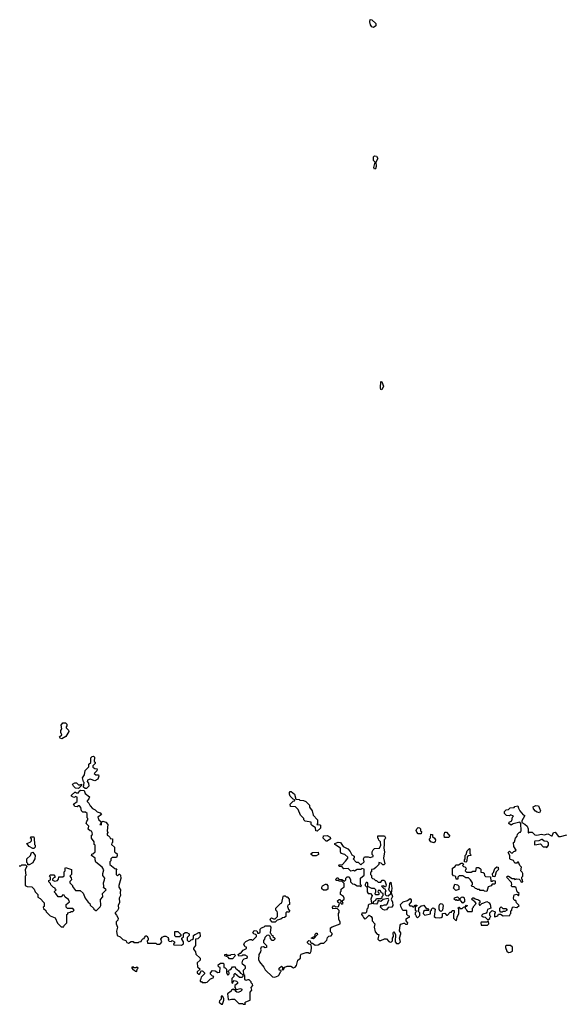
# Model space of a CAD drawing. Extents: x 2380107 to 2585170, y 384273 to 546161.
# Tile 178 of 256: x 2542411 to 2548354, y 420670 to 431478. Entities that reach past the tile are written whole.
import ezdxf

# ---------------------------------------------------------------- set-up
doc = ezdxf.new("R2010")
doc.units = 0

msp = doc.modelspace()

# ---------------------------------------------------------------- linework, layer by layer
at = {"layer": '0CON05XD'}
for points in [[(2546295, 431393), (2546275, 431400), (2546261, 431421), (2546252, 431455), (2546255, 431478), (2546275, 431475), (2546320, 431435), (2546320, 431410), (2546295, 431393)], [(2546305, 429836), (2546296, 429855), (2546310, 429915), (2546295, 429933), (2546292, 429958), (2546295, 429973), (2546305, 429984), (2546325, 429978), (2546340, 429955), (2546318, 429915), (2546324, 429865), (2546315, 429842), (2546305, 429836)], [(2546385, 427416), (2546375, 427420), (2546371, 427435), (2546375, 427507), (2546385, 427502), (2546402, 427455), (2546385, 427416)], [(2542875, 423583), (2542855, 423590), (2542848, 423605), (2542872, 423628), (2542862, 423655), (2542863, 423675), (2542872, 423695), (2542868, 423735), (2542885, 423760), (2542915, 423760), (2542930, 423745), (2542930, 423725), (2542920, 423715), (2542920, 423705), (2542948, 423678), (2542950, 423665), (2542919, 423611), (2542875, 423583)], [(2543128, 423038), (2543110, 423055), (2543120, 423105), (2543112, 423112), (2543100, 423155), (2543122, 423188), (2543130, 423235), (2543170, 423275), (2543170, 423305), (2543190, 423325), (2543190, 423375), (2543205, 423390), (2543222, 423392), (2543232, 423382), (2543230, 423335), (2543238, 423328), (2543240, 423315), (2543213, 423287), (2543213, 423273), (2543235, 423260), (2543260, 423255), (2543258, 423232), (2543230, 423205), (2543245, 423190), (2543275, 423190), (2543280, 423175), (2543268, 423142), (2543237, 423123), (2543185, 423140), (2543155, 423130), (2543150, 423115), (2543167, 423097), (2543168, 423065), (2543145, 423040), (2543128, 423038)], [(2542405, 422190), (2542425, 422190), (2542435, 422200), (2542475, 422200), (2542488, 422188), (2542472, 422145), (2542480, 422085), (2542470, 422075), (2542470, 421975), (2542495, 421962), (2542545, 421960), (2542570, 421935), (2542580, 421905), (2542610, 421875), (2542610, 421845), (2542635, 421830), (2542680, 421785), (2542680, 421745), (2542670, 421735), (2542672, 421722), (2542698, 421698), (2542700, 421685), (2542745, 421640), (2542799, 421619), (2542825, 421560), (2542865, 421520), (2542895, 421520), (2542900, 421535), (2542930, 421565), (2542930, 421655), (2542938, 421662), (2542940, 421675), (2542965, 421680), (2542975, 421690), (2542995, 421690), (2543010, 421705), (2542995, 421720), (2542935, 421720), (2542920, 421735), (2542920, 421765), (2542958, 421795), (2542945, 421820), (2542910, 421845), (2542898, 421868), (2542885, 421870), (2542865, 421850), (2542835, 421850), (2542808, 421888), (2542792, 421902), (2542792, 421908), (2542810, 421925), (2542800, 421935), (2542800, 421945), (2542782, 421952), (2542752, 421982), (2542750, 421995), (2542730, 422015), (2542732, 422028), (2542750, 422035), (2542750, 422065), (2542740, 422075), (2542745, 422090), (2542785, 422090), (2542798, 422078), (2542800, 422065), (2542785, 422060), (2542770, 422045), (2542772, 422032), (2542797, 422023), (2542825, 422030), (2542838, 422042), (2542842, 422068), (2542885, 422070), (2542898, 422082), (2542900, 422125), (2542910, 422135), (2542910, 422165), (2542915, 422170), (2542978, 422148), (2542980, 422095), (2542960, 422075), (2542977, 422057), (2542980, 422035), (2542962, 422018), (2542962, 422002), (2542990, 421975), (2542992, 421962), (2543025, 421920), (2543075, 421920), (2543109, 421889), (2543128, 421835), (2543161, 421791), (2543180, 421775), (2543185, 421760), (2543220, 421725), (2543224, 421714), (2543245, 421700), (2543255, 421700), (2543295, 421740), (2543302, 421755), (2543298, 421822), (2543322, 421848), (2543320, 421885), (2543360, 421925), (2543332, 421952), (2543333, 421963), (2543329, 422005), (2543343, 422035), (2543344, 422054), (2543323, 422085), (2543322, 422105), (2543336, 422146), (2543316, 422176), (2543245, 422230), (2543238, 422255), (2543240, 422275), (2543200, 422305), (2543202, 422318), (2543215, 422320), (2543240, 422345), (2543240, 422415), (2543230, 422425), (2543228, 422455), (2543200, 422495), (2543200, 422525), (2543210, 422535), (2543207, 422557), (2543199, 422569), (2543183, 422573), (2543163, 422593), (2543170, 422625), (2543142, 422655), (2543148, 422682), (2543160, 422695), (2543158, 422708), (2543150, 422715), (2543150, 422765), (2543135, 422780), (2543105, 422780), (2543090, 422795), (2543082, 422832), (2543068, 422848), (2543055, 422850), (2543042, 422838), (2543015, 422840), (2543002, 422865), (2543040, 422895), (2543040, 422945), (2543025, 422950), (2543018, 422942), (2543005, 422940), (2542980, 422955), (2542980, 422965), (2543015, 423000), (2543025, 423000), (2543035, 422990), (2543055, 422990), (2543062, 423008), (2543078, 423022), (2543118, 423018), (2543130, 422985), (2543176, 422946), (2543170, 422925), (2543150, 422905), (2543150, 422895), (2543169, 422879), (2543185, 422850), (2543211, 422821), (2543240, 422805), (2543262, 422782), (2543295, 422770), (2543310, 422755), (2543270, 422725), (2543280, 422695), (2543300, 422675), (2543300, 422655), (2543292, 422642), (2543305, 422640), (2543310, 422645), (2543310, 422665), (2543325, 422680), (2543355, 422670), (2543380, 422645), (2543372, 422575), (2543378, 422555), (2543370, 422545), (2543370, 422525), (2543385, 422520), (2543400, 422505), (2543405, 422490), (2543430, 422485), (2543430, 422445), (2543422, 422438), (2543420, 422425), (2543450, 422395), (2543450, 422345), (2543465, 422330), (2543478, 422328), (2543482, 422305), (2543475, 422280), (2543425, 422280), (2543412, 422268), (2543410, 422245), (2543400, 422235), (2543400, 422205), (2543455, 422160), (2543478, 422158), (2543470, 422145), (2543470, 422095), (2543485, 422080), (2543502, 422098), (2543508, 422098), (2543517, 422087), (2543522, 422052), (2543500, 421975), (2543500, 421955), (2543518, 421925), (2543512, 421895), (2543516, 421864), (2543502, 421835), (2543507, 421787), (2543493, 421755), (2543495, 421720), (2543485, 421700), (2543460, 421675), (2543460, 421665), (2543475, 421650), (2543490, 421615), (2543488, 421595), (2543468, 421575), (2543468, 421555), (2543486, 421515), (2543474, 421474), (2543480, 421425), (2543515, 421410), (2543542, 421382), (2543575, 421370), (2543585, 421350), (2543605, 421342), (2543635, 421360), (2543655, 421360), (2543665, 421350), (2543715, 421350), (2543723, 421357), (2543745, 421360), (2543752, 421378), (2543762, 421388), (2543778, 421392), (2543780, 421405), (2543795, 421420), (2543805, 421420), (2543820, 421395), (2543820, 421375), (2543810, 421365), (2543815, 421340), (2543905, 421340), (2543915, 421330), (2543945, 421330), (2543958, 421342), (2543970, 421355), (2543960, 421385), (2543973, 421407), (2543995, 421418), (2544015, 421418), (2544040, 421405), (2544042, 421392), (2544050, 421385), (2544040, 421375), (2544052, 421362), (2544075, 421360), (2544085, 421370), (2544110, 421355), (2544108, 421342), (2544100, 421335), (2544102, 421322), (2544185, 421320), (2544210, 421335), (2544207, 421357), (2544190, 421385), (2544190, 421395), (2544208, 421412), (2544210, 421445), (2544225, 421460), (2544245, 421460), (2544270, 421445), (2544270, 421425), (2544250, 421405), (2544248, 421395), (2544250, 421375), (2544265, 421360), (2544278, 421362), (2544292, 421378), (2544305, 421380), (2544318, 421392), (2544320, 421425), (2544332, 421438), (2544345, 421440), (2544375, 421460), (2544388, 421458), (2544390, 421415), (2544365, 421390), (2544340, 421385), (2544340, 421315), (2544320, 421285), (2544320, 421275), (2544340, 421245), (2544345, 421220), (2544390, 421175), (2544390, 421155), (2544360, 421125), (2544363, 421083), (2544390, 421055), (2544360, 421025), (2544360, 421015), (2544375, 421000), (2544385, 421000), (2544405, 421040), (2544420, 421035), (2544440, 421015), (2544440, 421005), (2544402, 420968), (2544395, 420940), (2544390, 420935), (2544392, 420922), (2544405, 420920), (2544415, 420910), (2544455, 420910), (2544468, 420912), (2544505, 420950), (2544535, 420960), (2544540, 420975), (2544525, 420980), (2544505, 421000), (2544503, 421017), (2544525, 421040), (2544557, 421037), (2544585, 421020), (2544608, 421022), (2544610, 421075), (2544592, 421082), (2544590, 421105), (2544615, 421120), (2544645, 421120), (2544650, 421115), (2544650, 421075), (2544665, 421070), (2544680, 421055), (2544680, 421015), (2544695, 420990), (2544710, 421005), (2544708, 421018), (2544700, 421025), (2544702, 421038), (2544712, 421048), (2544728, 421052), (2544745, 421080), (2544775, 421080), (2544780, 421065), (2544816, 421036), (2544835, 421010), (2544858, 420998), (2544860, 420975), (2544847, 420963), (2544823, 420963), (2544772, 421008), (2544762, 420998), (2544760, 420975), (2544740, 420955), (2544740, 420905), (2544748, 420902), (2544752, 420918), (2544765, 420930), (2544790, 420925), (2544802, 420912), (2544802, 420898), (2544770, 420875), (2544770, 420855), (2544780, 420845), (2544780, 420830), (2544835, 420842), (2544850, 420835), (2544850, 420825), (2544835, 420810), (2544805, 420798), (2544792, 420802), (2544780, 420815), (2544780, 420830), (2544765, 420830), (2544755, 420840), (2544745, 420830), (2544735, 420830), (2544730, 420815), (2544690, 420785), (2544700, 420725), (2544705, 420720), (2544735, 420728), (2544767, 420727), (2544815, 420680), (2544855, 420680), (2544865, 420670), (2544888, 420672), (2544880, 420685), (2544892, 420698), (2544940, 420715), (2544940, 420805), (2544960, 420825), (2544952, 420855), (2544970, 420875), (2544965, 420890), (2544950, 420905), (2544950, 420915), (2544928, 420938), (2544915, 420940), (2544892, 420932), (2544882, 420945), (2544880, 420985), (2544870, 420995), (2544868, 421045), (2544888, 421065), (2544890, 421085), (2544855, 421110), (2544852, 421125), (2544860, 421155), (2544875, 421170), (2544900, 421175), (2544910, 421185), (2544910, 421195), (2544885, 421210), (2544855, 421210), (2544847, 421203), (2544815, 421200), (2544810, 421215), (2544825, 421230), (2544838, 421232), (2544864, 421266), (2544898, 421282), (2544898, 421298), (2544885, 421300), (2544872, 421325), (2544878, 421345), (2544892, 421358), (2544935, 421380), (2544955, 421380), (2544965, 421370)], [(2543055, 423040), (2543022, 423042), (2543003, 423063), (2542992, 423088), (2543015, 423102), (2543035, 423100), (2543055, 423080), (2543075, 423080), (2543088, 423088), (2543088, 423072), (2543055, 423040)], [(2545675, 422570), (2545660, 422575), (2545658, 422608), (2545621, 422631), (2545610, 422645), (2545608, 422668), (2545542, 422682), (2545530, 422695), (2545528, 422708), (2545492, 422745), (2545465, 422810), (2545438, 422838), (2545382, 422842), (2545380, 422865), (2545412, 422898), (2545428, 422902), (2545430, 422915), (2545412, 422922), (2545380, 422955), (2545370, 422975), (2545370, 422995), (2545380, 423005), (2545390, 423005), (2545426, 422976), (2545442, 422922), (2545477, 422917), (2545485, 422910), (2545527, 422907), (2545550, 422895), (2545590, 422855), (2545592, 422835), (2545620, 422795), (2545630, 422745), (2545680, 422695), (2545680, 422655), (2545672, 422642), (2545705, 422640), (2545710, 422635), (2545710, 422605), (2545675, 422570)], [(2547052, 421668), (2547075, 421670), (2547095, 421650), (2547105, 421650), (2547135, 421680), (2547148, 421682), (2547155, 421700), (2547178, 421698), (2547180, 421675), (2547170, 421665), (2547170, 421615), (2547192, 421592), (2547205, 421590), (2547213, 421627), (2547230, 421665), (2547230, 421715), (2547220, 421725), (2547232, 421738), (2547238, 421738), (2547242, 421722), (2547265, 421720), (2547282, 421738), (2547300, 421740), (2547315, 421760), (2547320, 421755), (2547318, 421742), (2547300, 421740), (2547300, 421725), (2547308, 421718), (2547312, 421702), (2547325, 421690), (2547375, 421690), (2547380, 421695), (2547380, 421725), (2547390, 421735), (2547390, 421745), (2547420, 421775), (2547405, 421800), (2547390, 421805), (2547370, 421825), (2547385, 421840), (2547395, 421840), (2547408, 421828), (2547447, 421817), (2547460, 421805), (2547460, 421785), (2547450, 421775), (2547455, 421760), (2547465, 421760), (2547482, 421778), (2547505, 421782), (2547535, 421800), (2547562, 421785), (2547572, 421765), (2547580, 421725), (2547545, 421710), (2547538, 421682), (2547528, 421672), (2547492, 421658), (2547480, 421645), (2547495, 421630), (2547518, 421628), (2547545, 421600), (2547555, 421600), (2547568, 421612), (2547572, 421628), (2547580, 421635), (2547570, 421645), (2547570, 421675), (2547595, 421698), (2547630, 421685), (2547628, 421672), (2547620, 421665), (2547620, 421635), (2547625, 421630), (2547658, 421642), (2547665, 421660), (2547685, 421660), (2547715, 421640), (2547790, 421645), (2547792, 421658), (2547800, 421665), (2547800, 421695), (2547810, 421705), (2547815, 421730), (2547825, 421740), (2547867, 421733), (2547890, 421755), (2547863, 421783), (2547855, 421810), (2547845, 421810), (2547832, 421822), (2547828, 421835), (2547835, 421870), (2547865, 421880), (2547885, 421860), (2547890, 421885), (2547870, 421905), (2547857, 421947), (2547845, 421960), (2547815, 421960), (2547802, 421972), (2547810, 421985), (2547808, 422008), (2547752, 422065), (2547765, 422078), (2547776, 422076), (2547815, 422050), (2547835, 422050), (2547845, 422040), (2547865, 422048), (2547892, 422042), (2547908, 422028), (2547915, 422010), (2547930, 422015), (2547927, 422037), (2547920, 422045), (2547920, 422065), (2547930, 422075), (2547930, 422105), (2547925, 422120), (2547910, 422135), (2547918, 422175), (2547900, 422195), (2547885, 422230), (2547875, 422230), (2547865, 422220), (2547845, 422220), (2547828, 422248), (2547795, 422260), (2547790, 422265), (2547790, 422305), (2547770, 422335), (2547785, 422350), (2547802, 422332), (2547815, 422330), (2547832, 422348), (2547845, 422350), (2547858, 422362), (2547833, 422403), (2547830, 422445), (2547840, 422455), (2547850, 422495), (2547870, 422515), (2547872, 422538), (2547895, 422560), (2547905, 422560), (2547912, 422575), (2547910, 422655), (2547898, 422668), (2547825, 422650), (2547805, 422638), (2547780, 422655), (2547782, 422668), (2547810, 422685), (2547820, 422725), (2547830, 422735), (2547795, 422748), (2547785, 422740), (2547753, 422743), (2547730, 422765), (2547730, 422785), (2547750, 422805), (2547775, 422810), (2547793, 422827), (2547835, 422830), (2547845, 422840), (2547878, 422848), (2547883, 422823), (2547898, 422795), (2547935, 422750), (2547950, 422745), (2547950, 422735), (2547920, 422685), (2547920, 422665), (2547955, 422648), (2547978, 422625), (2547992, 422595), (2547990, 422555), (2547995, 422550), (2548005, 422560), (2548035, 422560), (2548065, 422530), (2548085, 422528), (2548135, 422538), (2548165, 422532), (2548205, 422542), (2548245, 422518), (2548255, 422520), (2548270, 422555), (2548285, 422560), (2548323, 422513), (2548345, 422512), (2548415, 422530)], [(2548115, 422772), (2548088, 422778), (2548071, 422791), (2548048, 422815), (2548044, 422836), (2548075, 422853), (2548105, 422848), (2548127, 422795), (2548115, 422772)], [(2546815, 422540), (2546785, 422540), (2546768, 422558), (2546763, 422577), (2546770, 422595), (2546785, 422610), (2546798, 422608), (2546810, 422595), (2546810, 422575), (2546820, 422565), (2546815, 422540)], [(2542565, 422380), (2542555, 422380), (2542515, 422402), (2542490, 422435), (2542525, 422450), (2542540, 422465), (2542540, 422485), (2542530, 422495), (2542535, 422510), (2542565, 422510), (2542570, 422495), (2542572, 422425), (2542580, 422415), (2542580, 422395), (2542565, 422380)], [(2544965, 421370), (2545010, 421415), (2545008, 421428), (2544998, 421438), (2544982, 421442), (2544970, 421455), (2544985, 421480), (2545008, 421478), (2545018, 421468), (2545022, 421452), (2545035, 421450), (2545048, 421462), (2545050, 421495), (2545065, 421510), (2545095, 421520), (2545105, 421530), (2545155, 421530), (2545168, 421518), (2545160, 421455), (2545168, 421448), (2545172, 421432), (2545190, 421425), (2545190, 421415), (2545210, 421395), (2545210, 421385), (2545195, 421370), (2545182, 421372), (2545162, 421392), (2545160, 421415), (2545145, 421430), (2545123, 421427), (2545100, 421405), (2545098, 421385), (2545088, 421372), (2545088, 421348), (2545120, 421315), (2545120, 421295), (2545105, 421290), (2545085, 421300), (2545062, 421298), (2545052, 421275), (2545058, 421265), (2545052, 421245), (2545034, 421216), (2545031, 421161), (2545042, 421135), (2545089, 421079), (2545105, 421048), (2545185, 420970), (2545212, 420968), (2545247, 420983), (2545257, 420993), (2545272, 421028), (2545280, 421035), (2545280, 421040), (2545260, 421045), (2545260, 421065), (2545282, 421088), (2545300, 421075), (2545290, 421050), (2545308, 421052), (2545312, 421068), (2545322, 421078), (2545345, 421088), (2545385, 421088), (2545415, 421072), (2545432, 421078), (2545450, 421095), (2545462, 421155), (2545492, 421175), (2545492, 421205), (2545501, 421219), (2545555, 421240), (2545575, 421240), (2545585, 421230), (2545598, 421232), (2545610, 421255), (2545612, 421295), (2545608, 421318), (2545598, 421328), (2545585, 421330), (2545570, 421345), (2545570, 421355), (2545585, 421370), (2545598, 421368), (2545602, 421352), (2545612, 421342), (2545625, 421340), (2545655, 421320), (2545687, 421323), (2545715, 421340), (2545748, 421342), (2545780, 421375), (2545790, 421405), (2545803, 421417), (2545828, 421422), (2545840, 421435), (2545838, 421448), (2545820, 421465), (2545822, 421508), (2545838, 421522), (2545928, 421552), (2545928, 421575), (2545912, 421602), (2545910, 421665), (2545918, 421678), (2545918, 421698), (2545895, 421720), (2545848, 421718), (2545842, 421735), (2545855, 421750), (2545865, 421750), (2545875, 421740), (2545908, 421742), (2545920, 421775), (2545902, 421792), (2545900, 421805), (2545915, 421820), (2545925, 421820), (2545940, 421805), (2545932, 421782), (2545945, 421770), (2545960, 421775), (2545950, 421805), (2545972, 421825), (2545972, 421835), (2545963, 421855), (2545930, 421875), (2545930, 421905), (2545937, 421913), (2545940, 421935), (2545955, 421950), (2545970, 421955), (2545970, 421995), (2545945, 422020), (2545915, 422020), (2545905, 422030), (2545885, 422030), (2545880, 422045), (2545895, 422060), (2545905, 422060), (2545912, 422042), (2545945, 422040), (2545975, 422020), (2545990, 422035), (2545990, 422055), (2546005, 422070), (2546025, 422070), (2546040, 422035), (2546040, 422015), (2546062, 421992), (2546085, 421990), (2546115, 421970), (2546145, 421970), (2546155, 421960), (2546160, 421975), (2546150, 421985), (2546152, 422055), (2546192, 422088), (2546190, 422155), (2546165, 422160), (2546155, 422150), (2546115, 422150), (2546085, 422130), (2546075, 422140), (2546045, 422130), (2546015, 422160), (2545968, 422158), (2545948, 422178), (2545922, 422182), (2545910, 422195), (2545915, 422200), (2545948, 422202), (2545985, 422240), (2546010, 422275), (2546010, 422285), (2545980, 422315), (2545937, 422327), (2545930, 422345), (2545930, 422385), (2545880, 422415), (2545870, 422425), (2545870, 422435), (2545905, 422448), (2545930, 422445), (2545961, 422401), (2546010, 422375), (2546037, 422347), (2546055, 422310), (2546080, 422295), (2546080, 422275), (2546070, 422265), (2546102, 422232), (2546125, 422230), (2546155, 422200), (2546190, 422235), (2546182, 422265), (2546195, 422290), (2546235, 422290), (2546255, 422282), (2546288, 422292), (2546290, 422305), (2546280, 422315), (2546280, 422345), (2546290, 422365), (2546305, 422380), (2546360, 422385), (2546372, 422418), (2546370, 422455), (2546352, 422472), (2546348, 422488), (2546340, 422495), (2546342, 422518), (2546415, 422518), (2546426, 422496), (2546422, 422488), (2546410, 422475), (2546412, 422425), (2546407, 422385), (2546413, 422345), (2546402, 422275), (2546417, 422213), (2546408, 422202), (2546395, 422200), (2546378, 422218), (2546352, 422228), (2546350, 422205), (2546318, 422172), (2546298, 422152), (2546272, 422148), (2546270, 422125), (2546260, 422115), (2546260, 422095), (2546270, 422085), (2546272, 422062), (2546282, 422052), (2546298, 422048), (2546315, 422030), (2546328, 422028), (2546345, 422010), (2546375, 422010), (2546388, 422032), (2546405, 422032), (2546418, 422025), (2546432, 421982), (2546430, 421965), (2546425, 421960), (2546415, 421960), (2546405, 421970), (2546380, 421965), (2546405, 421940), (2546418, 421938), (2546428, 421915), (2546420, 421905), (2546420, 421875), (2546433, 421863), (2546455, 421860), (2546482, 421888), (2546482, 421902), (2546468, 421915), (2546462, 421935), (2546470, 421955), (2546472, 421995), (2546485, 422010), (2546493, 421945), (2546488, 421885), (2546496, 421876), (2546500, 421855), (2546487, 421825), (2546501, 421791), (2546504, 421755), (2546494, 421736), (2546455, 421732), (2546435, 421708), (2546415, 421702), (2546395, 421710), (2546370, 421735), (2546375, 421760), (2546385, 421750), (2546415, 421762), (2546437, 421763), (2546445, 421770), (2546460, 421815), (2546455, 421830), (2546398, 421822), (2546375, 421800), (2546345, 421810), (2546338, 421782), (2546325, 421770), (2546292, 421772), (2546292, 421798), (2546318, 421812), (2546325, 421830), (2546375, 421830), (2546388, 421842), (2546390, 421855), (2546400, 421865), (2546400, 421885), (2546382, 421892), (2546365, 421920), (2546345, 421920), (2546340, 421905), (2546350, 421895), (2546350, 421875), (2546345, 421870), (2546315, 421870), (2546310, 421885), (2546320, 421905), (2546318, 421928), (2546305, 421940), (2546275, 421942), (2546232, 421962), (2546230, 422005), (2546225, 422008), (2546214, 422006), (2546200, 421985), (2546200, 421975), (2546222, 421952), (2546224, 421904), (2546235, 421888), (2546260, 421885), (2546278, 421865), (2546263, 421825), (2546270, 421785), (2546280, 421775), (2546243, 421767), (2546233, 421757), (2546230, 421725), (2546220, 421715), (2546215, 421680), (2546205, 421670), (2546165, 421670), (2546160, 421655), (2546178, 421638), (2546182, 421622), (2546195, 421610), (2546208, 421612), (2546245, 421650), (2546268, 421635), (2546278, 421615), (2546280, 421585), (2546308, 421555), (2546300, 421515), (2546310, 421465), (2546335, 421440), (2546350, 421435), (2546340, 421385), (2546355, 421372), (2546375, 421372), (2546415, 421390), (2546435, 421390), (2546460, 421360), (2546475, 421352), (2546490, 421355), (2546502, 421365), (2546500, 421395), (2546512, 421415), (2546508, 421455), (2546515, 421470), (2546536, 421436), (2546532, 421355), (2546545, 421338), (2546572, 421338), (2546590, 421355), (2546578, 421395), (2546592, 421445), (2546592, 421455), (2546578, 421475), (2546585, 421540), (2546595, 421550), (2546625, 421560), (2546635, 421560), (2546645, 421550), (2546665, 421550), (2546670, 421565), (2546650, 421585), (2546653, 421607), (2546665, 421620), (2546690, 421625), (2546688, 421638), (2546672, 421642), (2546660, 421655), (2546658, 421698), (2546615, 421700), (2546593, 421743), (2546590, 421765), (2546620, 421795), (2546665, 421810), (2546695, 421830), (2546707, 421817), (2546708, 421795), (2546680, 421765), (2546692, 421752), (2546715, 421750), (2546725, 421740), (2546735, 421740), (2546752, 421758), (2546768, 421758), (2546768, 421752), (2546750, 421735), (2546750, 421705), (2546760, 421695), (2546758, 421682), (2546750, 421675), (2546750, 421655), (2546758, 421648), (2546762, 421632), (2546775, 421620), (2546800, 421645), (2546800, 421675), (2546780, 421695), (2546790, 421705), (2546792, 421728), (2546815, 421750), (2546837, 421753), (2546845, 421760), (2546872, 421722), (2546885, 421720), (2546900, 421705), (2546895, 421700), (2546855, 421700), (2546842, 421688), (2546840, 421665), (2546855, 421650), (2546918, 421662), (2546920, 421695), (2546930, 421705), (2546930, 421715), (2546945, 421728), (2546957, 421727), (2546970, 421715), (2546960, 421635), (2546972, 421622), (2547015, 421618), (2547037, 421623), (2547050, 421635), (2547052, 421668)], [(2545785, 422460), (2545775, 422460), (2545740, 422495), (2545745, 422520), (2545785, 422522), (2545818, 422505), (2545820, 422485), (2545785, 422460)], [(2546955, 422442), (2546924, 422454), (2546908, 422475), (2546908, 422485), (2546918, 422498), (2546923, 422537), (2546940, 422535), (2546942, 422512), (2546963, 422493), (2546972, 422475), (2546970, 422455), (2546955, 422442)], [(2547115, 422500), (2547072, 422502), (2547068, 422525), (2547075, 422560), (2547095, 422560), (2547118, 422535), (2547130, 422515), (2547115, 422500)], [(2548195, 422390), (2548212, 422415), (2548212, 422442), (2548197, 422457), (2548165, 422460), (2548145, 422480), (2548135, 422480), (2548107, 422463), (2548065, 422460), (2548060, 422455), (2548060, 422425), (2548065, 422420), (2548125, 422430), (2548155, 422400), (2548185, 422400), (2548195, 422390)], [(2547305, 422230), (2547290, 422235), (2547290, 422255), (2547300, 422265), (2547300, 422305), (2547310, 422315), (2547320, 422355), (2547345, 422380), (2547350, 422375), (2547350, 422325), (2547358, 422318), (2547360, 422305), (2547335, 422300), (2547322, 422288), (2547317, 422243), (2547305, 422230)], [(2542515, 422200), (2542502, 422202), (2542500, 422215), (2542490, 422225), (2542490, 422265), (2542530, 422305), (2542540, 422335), (2542555, 422340), (2542580, 422305), (2542578, 422265), (2542565, 422250), (2542556, 422224), (2542515, 422200)], [(2545628, 422298), (2545610, 422315), (2545610, 422325), (2545625, 422338), (2545685, 422340), (2545690, 422315), (2545665, 422300), (2545628, 422298)], [(2547535, 421910), (2547513, 421913), (2547505, 421920), (2547465, 421920), (2547455, 421930), (2547435, 421930), (2547428, 421938), (2547412, 421942), (2547395, 421960), (2547372, 421962), (2547370, 421975), (2547380, 421985), (2547380, 422005), (2547358, 422038), (2547335, 422060), (2547305, 422060), (2547275, 422080), (2547235, 422080), (2547220, 422065), (2547218, 422042), (2547202, 422042), (2547198, 422068), (2547188, 422078), (2547172, 422082), (2547160, 422095), (2547160, 422165), (2547188, 422182), (2547195, 422200), (2547225, 422200), (2547255, 422220), (2547275, 422220), (2547280, 422205), (2547270, 422195), (2547282, 422182), (2547295, 422180), (2547308, 422168), (2547310, 422155), (2547302, 422148), (2547300, 422135), (2547315, 422120), (2547365, 422120), (2547385, 422132), (2547415, 422130), (2547425, 422170), (2547445, 422170), (2547465, 422160), (2547470, 422155), (2547472, 422122), (2547498, 422118), (2547508, 422108), (2547510, 422085), (2547522, 422072), (2547578, 422068), (2547582, 422022), (2547595, 422020), (2547605, 422030), (2547630, 422025), (2547630, 421995), (2547625, 421990), (2547595, 421990), (2547585, 421970), (2547552, 421958), (2547535, 421910)], [(2547625, 422070), (2547602, 422072), (2547600, 422105), (2547610, 422115), (2547625, 422160), (2547645, 422180), (2547660, 422175), (2547662, 422162), (2547670, 422155), (2547640, 422125), (2547625, 422070)], [(2545775, 421922), (2545745, 421922), (2545728, 421938), (2545728, 421955), (2545735, 421970), (2545765, 421988), (2545777, 421987), (2545792, 421972), (2545792, 421935), (2545775, 421922)], [(2547195, 421920), (2547172, 421945), (2547185, 421990), (2547215, 421980), (2547230, 421965), (2547228, 421932), (2547195, 421920)], [(2545182, 421572), (2545162, 421592), (2545160, 421605), (2545175, 421620), (2545195, 421610), (2545215, 421610), (2545240, 421635), (2545240, 421675), (2545235, 421690), (2545220, 421705), (2545223, 421727), (2545272, 421778), (2545288, 421782), (2545302, 421855), (2545305, 421860), (2545325, 421860), (2545335, 421850), (2545345, 421850), (2545368, 421825), (2545370, 421765), (2545352, 421758), (2545350, 421745), (2545362, 421712), (2545377, 421693), (2545365, 421680), (2545355, 421680), (2545345, 421690), (2545330, 421675), (2545330, 421635), (2545318, 421622), (2545295, 421620), (2545277, 421603), (2545238, 421592), (2545215, 421572), (2545182, 421572)], [(2547275, 421780), (2547250, 421805), (2547245, 421820), (2547235, 421820), (2547225, 421810), (2547215, 421810), (2547205, 421820), (2547195, 421810), (2547180, 421825), (2547182, 421838), (2547215, 421850), (2547232, 421832), (2547245, 421830), (2547260, 421845), (2547275, 421850), (2547287, 421837), (2547290, 421815), (2547290, 421795), (2547275, 421780)], [(2547035, 421690), (2547020, 421695), (2547012, 421715), (2547012, 421755), (2547021, 421769), (2547035, 421778), (2547049, 421769), (2547058, 421755), (2547050, 421705), (2547035, 421690)], [(2547705, 421680), (2547692, 421682), (2547680, 421695), (2547680, 421725), (2547695, 421740), (2547712, 421722), (2547745, 421720), (2547760, 421705), (2547735, 421690), (2547715, 421690), (2547705, 421680)], [(2547545, 421540), (2547560, 421555), (2547555, 421580), (2547545, 421580), (2547535, 421570), (2547475, 421570), (2547470, 421565), (2547475, 421540), (2547545, 421540)], [(2544165, 421410), (2544125, 421410), (2544112, 421422), (2544112, 421468), (2544145, 421470), (2544180, 421435), (2544178, 421422), (2544165, 421410)], [(2545635, 421390), (2545610, 421395), (2545635, 421410), (2545650, 421410), (2545655, 421440), (2545665, 421450), (2545675, 421450), (2545680, 421435), (2545635, 421390)], [(2547775, 421240), (2547795, 421242), (2547820, 421255), (2547817, 421297), (2547797, 421317), (2547753, 421317), (2547742, 421308), (2547740, 421295), (2547758, 421255), (2547775, 421240)], [(2544745, 421170), (2544715, 421170), (2544698, 421188), (2544662, 421202), (2544662, 421218), (2544675, 421220), (2544685, 421210), (2544725, 421210), (2544733, 421217), (2544765, 421220), (2544780, 421205), (2544745, 421170)], [(2543695, 421030), (2543700, 421055), (2543710, 421065), (2543698, 421078), (2543685, 421070), (2543665, 421070), (2543655, 421080), (2543642, 421078), (2543640, 421065), (2543652, 421052), (2543665, 421050), (2543682, 421032), (2543695, 421030)], [(2544635, 420670), (2544650, 420715), (2544650, 420735), (2544638, 420758), (2544620, 420760), (2544620, 420725), (2544602, 420708), (2544600, 420695), (2544625, 420670), (2544635, 420670)]]:
    msp.add_lwpolyline(points, dxfattribs=at)

doc.saveas('drawing.dxf')
